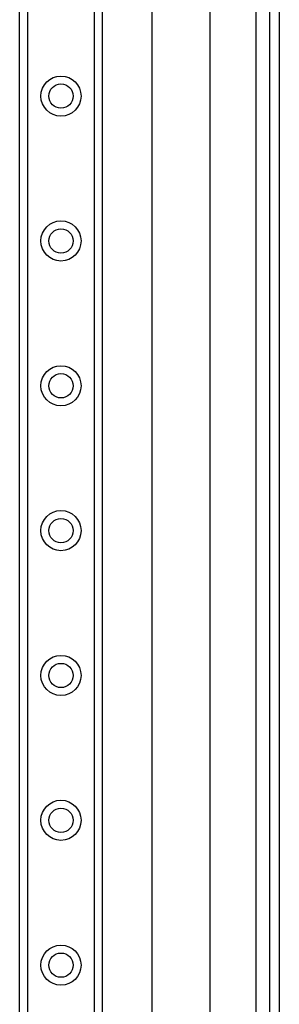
# Model space of a CAD drawing. Header units: inches. Extents: x 0 to 152, y -25 to 98.
# Tile 45 of 88: x 42.78 to 44.98, y 41.41 to 49.78. Entities that reach past the tile are written whole.
import ezdxf

# ---------------------------------------------------------------- set-up
doc = ezdxf.new("R2010")
doc.units = ezdxf.units.IN
doc.header["$LTSCALE"] = 9.095314
doc.header["$MEASUREMENT"] = 0
doc.layers.add('Visible Edges(ANSI)', color=7, linetype='Continuous', lineweight=25)
doc.layers.add('Visible Tangent Edges(ANSI)', color=7, linetype='Continuous', lineweight=25)

msp = doc.modelspace()

# ---------------------------------------------------------------- linework, layer by layer
at = {"layer": 'Visible Edges(ANSI)'}
for p, q in [((42.7753, 35.1389), (42.7753, 69.264)), ((43.4776, 69.264), (43.4776, 35.1389)), ((43.901, 39.4361), (43.901, 64.9668)), ((44.393, 63.9496), (44.393, 40.4534)), ((44.8984, 63.5209), (44.8984, 40.882)), ((44.9834, 40.882), (44.9834, 63.5209))]:
    msp.add_line(p, q, dxfattribs=at)
for centre in [(43.1265, 49.1267), (43.1265, 47.8967), (43.1265, 46.6668), (43.1265, 45.4369), (43.1265, 44.207), (43.1265, 42.9771), (43.1265, 41.7471)]:
    msp.add_circle(centre, 0.1031, dxfattribs=at)
at = {"layer": 'Visible Tangent Edges(ANSI)'}
for p, q in [((42.8426, 69.264), (42.8426, 35.1389)), ((43.4103, 35.1389), (43.4103, 69.264)), ((44.7822, 63.6101), (44.7822, 40.7928))]:
    msp.add_line(p, q, dxfattribs=at)
for centre in [(43.1265, 49.1267), (43.1265, 47.8967), (43.1265, 46.6668), (43.1265, 45.4369), (43.1265, 44.207), (43.1265, 42.9771), (43.1265, 41.7471)]:
    msp.add_circle(centre, 0.1704, dxfattribs=at)

doc.saveas('drawing.dxf')
